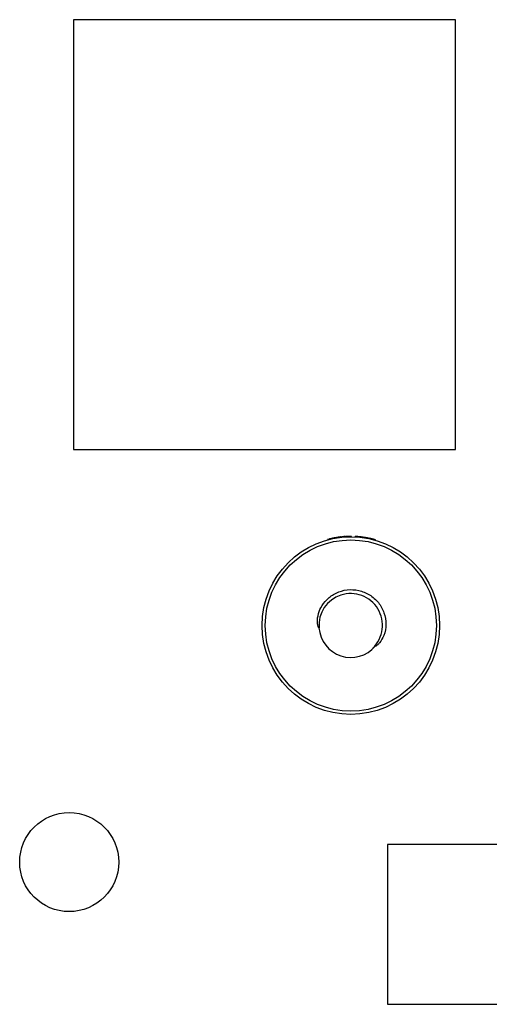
# Model space of a CAD drawing. Header units: millimetres. Extents: x 3 to 207, y 3 to 294.
# Tile 76 of 94: x 103 to 110, y 226 to 242. Entities that reach past the tile are written whole.
import ezdxf

# ---------------------------------------------------------------- set-up
doc = ezdxf.new("R2010")
doc.units = ezdxf.units.MM
doc.layers.add('几何体', color=7, linetype='Continuous')

msp = doc.modelspace()

# ---------------------------------------------------------------- linework, layer by layer
at = {"layer": '几何体'}
for p, q in [((109.5902, 241.6623), (103.6123, 241.6623)), ((103.6123, 241.6623), (103.6123, 234.9346)), ((109.5902, 234.9346), (109.5902, 241.6623)), ((103.6123, 234.9346), (109.5902, 234.9346)), ((107.6166, 233.5348), (107.5903, 233.528)), ((107.5903, 233.528), (107.5916, 233.5231)), ((107.6179, 233.5299), (107.6166, 233.5348)), ((107.6527, 233.5433), (107.6262, 233.5371)), ((107.6274, 233.5323), (107.6262, 233.5371)), ((107.6538, 233.5384), (107.6527, 233.5433)), ((107.6577, 233.5392), (107.6566, 233.5441)), ((107.6682, 233.5415), (107.6671, 233.5464)), ((107.7041, 233.5536), (107.6774, 233.5485)), ((107.6774, 233.5485), (107.6784, 233.5436)), ((107.6936, 233.5516), (107.6936, 233.5517)), ((107.7138, 233.5553), (107.7041, 233.5536)), ((107.705, 233.5487), (107.7041, 233.5536)), ((107.7406, 233.5598), (107.7138, 233.5553)), ((107.7147, 233.5504), (107.7138, 233.5553)), ((107.7286, 233.5578), (107.7286, 233.5578)), ((107.7414, 233.5548), (107.7406, 233.5598)), ((107.7453, 233.5554), (107.7446, 233.5604)), ((107.7559, 233.557), (107.7552, 233.5619)), ((107.8022, 233.5679), (107.782, 233.5655)), ((107.7826, 233.5606), (107.782, 233.5655)), ((107.7987, 233.5675), (107.7976, 233.5674)), ((107.8, 233.5676), (107.7989, 233.5675)), ((107.8028, 233.5629), (107.8022, 233.5679)), ((107.8137, 233.5641), (107.8132, 233.569)), ((107.8161, 233.5643), (107.8157, 233.5693)), ((107.8539, 233.5726), (107.8173, 233.5694)), ((107.8178, 233.5645), (107.8173, 233.5694)), ((107.8447, 233.5719), (107.8193, 233.5696)), ((107.8423, 233.5717), (107.8303, 233.5707)), ((107.8543, 233.5676), (107.8539, 233.5726)), ((107.8568, 233.5677), (107.8564, 233.5727)), ((107.8625, 233.5681), (107.8621, 233.5731)), ((107.8625, 233.5681), (107.8622, 233.5731)), ((107.8851, 233.5744), (107.8682, 233.5735)), ((107.8685, 233.5685), (107.8682, 233.5735)), ((107.8853, 233.5694), (107.8851, 233.5744)), ((107.9115, 233.5705), (107.9113, 233.5755)), ((107.9218, 233.5708), (107.9216, 233.5758)), ((107.9239, 233.5708), (107.9238, 233.5758)), ((107.9247, 233.5708), (107.9246, 233.5758)), ((107.953, 233.5711), (107.953, 233.5761)), ((107.9622, 233.5711), (107.9622, 233.5761)), ((108.0205, 233.5695), (108.0207, 233.5745)), ((108.0705, 233.5662), (108.0709, 233.5712)), ((108.0977, 233.5637), (108.0982, 233.5686)), ((108.1143, 233.5669), (108.1113, 233.5672)), ((108.128, 233.5652), (108.1123, 233.5671)), ((108.1659, 233.5548), (108.1667, 233.5598)), ((108.2267, 233.5492), (108.2257, 233.5443)), ((108.2486, 233.5446), (108.2267, 233.5492)), ((108.2475, 233.5397), (108.2486, 233.5446)), ((108.26, 233.5421), (108.2486, 233.5446)), ((108.2589, 233.5372), (108.26, 233.5421)), ((108.3154, 233.5233), (108.3167, 233.5281)), ((108.3383, 233.5169), (108.3397, 233.5217)), ((108.5262, 228.7535), (108.5262, 226.2534)), ((111.0263, 228.7535), (108.5262, 228.7535)), ((108.5262, 226.2534), (111.0263, 226.2534))]:
    msp.add_line(p, q, dxfattribs=at)
for centre, radius in [((107.9537, 232.1811), 1.39), ((107.9537, 232.1811), 1.34), ((103.5441, 228.4786), 0.775)]:
    msp.add_circle(centre, radius, dxfattribs=at)
for centre, radius, start, end in [((107.9537, 232.1811), 1.395, 103.57878, 103.98379), ((107.9537, 232.1811), 1.395, 99.90963, 100.74667), ((107.9537, 232.1811), 1.395, 97.7773, 99.28861), ((107.9537, 232.1811), 1.395, 97.00027, 97.38129), ((107.9537, 232.1811), 1.395, 95.36971, 95.78072), ((107.9537, 232.1811), 1.395, 90.03025, 91.1988), ((107.9537, 232.1811), 1.395, 89.65149, 90.03025), ((107.9509, 232.1845), 0.4974, 314.36656, 184.6086), ((107.9537, 232.1811), 0.5, 184.19126, 319.63385)]:
    msp.add_arc(centre, radius, start, end, dxfattribs=at)
for points, knots in [([(107.6671, 233.5464), (107.6648, 233.5459), (107.6601, 233.5449), (107.6571, 233.5442), (107.6567, 233.5441), (107.6566, 233.5441)], [0, 0, 0, 0, 0.3638366, 0.7311761, 1, 1, 1, 1]), ([(107.6936, 233.5517), (107.6903, 233.551), (107.6824, 233.5495), (107.6733, 233.5477), (107.6684, 233.5466), (107.6671, 233.5464)], [0, 0, 0, 0, 0.3524434, 0.8274478, 1, 1, 1, 1]), ([(107.7552, 233.5619), (107.7536, 233.5617), (107.7505, 233.5612), (107.7459, 233.5606), (107.7451, 233.5604), (107.7446, 233.5604)], [0, 0, 0, 0, 0.2467636, 0.48908217, 1, 1, 1, 1]), ([(107.782, 233.5655), (107.777, 233.5649), (107.7672, 233.5636), (107.7591, 233.5625), (107.7552, 233.5619)], [0, 0, 0, 0, 0.5141827, 1, 1, 1, 1]), ([(107.7976, 233.5674), (107.7964, 233.5672), (107.7936, 233.5669), (107.7889, 233.5664), (107.7855, 233.5659), (107.7837, 233.5657)], [0, 0, 0, 0, 0.2454627, 0.622731, 1, 1, 1, 1]), ([(107.8308, 233.5707), (107.83, 233.5706), (107.8284, 233.5705), (107.828, 233.5704), (107.8278, 233.5704)], [0, 0, 0, 0, 0.5030946, 1, 1, 1, 1]), ([(107.8475, 233.5721), (107.8461, 233.572), (107.8435, 233.5718), (107.8405, 233.5715), (107.8388, 233.5714), (107.8379, 233.5713), (107.8372, 233.5713), (107.8371, 233.5712), (107.837, 233.5712)], [0, 0, 0, 0, 0.3150959, 0.5654427, 0.6749576, 0.7801365, 0.8866583, 1, 1, 1, 1]), ([(107.8621, 233.5731), (107.862, 233.5731), (107.8618, 233.5731), (107.8606, 233.573), (107.8588, 233.5729), (107.8572, 233.5728), (107.8564, 233.5727)], [0, 0, 0, 0, 0.2490944, 0.4908709, 0.7373743, 1, 1, 1, 1]), ([(107.8866, 233.5745), (107.8833, 233.5743), (107.8769, 233.574), (107.871, 233.5737), (107.8682, 233.5735)], [0, 0, 0, 0, 0.5133135, 1, 1, 1, 1]), ([(107.8927, 233.5748), (107.89, 233.5747), (107.8862, 233.5745), (107.8817, 233.5743), (107.8791, 233.5741), (107.877, 233.574), (107.8749, 233.5739), (107.8745, 233.5739), (107.8743, 233.5739)], [0, 0, 0, 0, 0.2653533, 0.3811098, 0.492008, 0.6040714, 0.7231469, 1, 1, 1, 1]), ([(107.9113, 233.5755), (107.9075, 233.5754), (107.8998, 233.5751), (107.8901, 233.5747), (107.8851, 233.5744)], [0, 0, 0, 0, 0.4904595, 1, 1, 1, 1]), ([(107.905, 233.5753), (107.9024, 233.5752), (107.897, 233.575), (107.8901, 233.5747), (107.8866, 233.5745)], [0, 0, 0, 0, 0.4848962, 1, 1, 1, 1]), ([(107.9103, 233.5754), (107.9075, 233.5754), (107.902, 233.5752), (107.8959, 233.5749), (107.8927, 233.5748)], [0, 0, 0, 0, 0.4897141, 1, 1, 1, 1]), ([(107.9216, 233.5758), (107.9212, 233.5757), (107.9203, 233.5757), (107.9143, 233.5756), (107.9113, 233.5755)], [0, 0, 0, 0, 0.5179991, 1, 1, 1, 1]), ([(108.0709, 233.5712), (108.0639, 233.5718), (108.0502, 233.5728), (108.0344, 233.5738), (108.0232, 233.5744), (108.0216, 233.5745), (108.0207, 233.5745)], [0, 0, 0, 0, 0.2534297, 0.5012452, 0.7489144, 1, 1, 1, 1]), ([(108.0886, 233.5696), (108.0836, 233.5701), (108.0739, 233.571), (108.062, 233.5719), (108.0539, 233.5725), (108.0527, 233.5726), (108.0521, 233.5727)], [0, 0, 0, 0, 0.2556165, 0.5001216, 0.7428959, 1, 1, 1, 1]), ([(108.0982, 233.5686), (108.0924, 233.5692), (108.081, 233.5703), (108.0742, 233.5709), (108.0709, 233.5712)], [0, 0, 0, 0, 0.5090003, 1, 1, 1, 1]), ([(108.1667, 233.5598), (108.1543, 233.5616), (108.1291, 233.5653), (108.1086, 233.5675), (108.0982, 233.5686)], [0, 0, 0, 0, 0.4945309, 1, 1, 1, 1]), ([(108.13, 233.565), (108.1297, 233.565), (108.1293, 233.565), (108.1274, 233.5653), (108.1256, 233.5655), (108.1234, 233.5658), (108.1197, 233.5662), (108.1165, 233.5666), (108.1143, 233.5669)], [0, 0, 0, 0, 0.26870972, 0.38695611, 0.49999038, 0.61302604, 0.73127642, 1, 1, 1, 1]), ([(108.2267, 233.5492), (108.2174, 233.551), (108.199, 233.5546), (108.1774, 233.5581), (108.1667, 233.5598)], [0, 0, 0, 0, 0.5029712, 1, 1, 1, 1]), ([(108.2793, 233.5376), (108.2771, 233.5381), (108.2727, 233.5392), (108.2615, 233.5418), (108.2479, 233.5448), (108.2378, 233.5469), (108.2327, 233.548)], [0, 0, 0, 0, 0.2541087, 0.4996633, 0.7458545, 1, 1, 1, 1]), ([(108.3167, 233.5281), (108.3084, 233.5303), (108.2919, 233.5347), (108.2706, 233.5396), (108.26, 233.5421)], [0, 0, 0, 0, 0.5015473, 1, 1, 1, 1]), ([(108.3088, 233.5302), (108.3084, 233.5303), (108.3076, 233.5305), (108.3016, 233.5321), (108.2921, 233.5345), (108.2837, 233.5365), (108.2793, 233.5376)], [0, 0, 0, 0, 0.2585316, 0.4973265, 0.7375442, 1, 1, 1, 1]), ([(108.3397, 233.5217), (108.3386, 233.522), (108.3365, 233.5226), (108.3233, 233.5263), (108.3167, 233.5281)], [0, 0, 0, 0, 0.5015471, 1, 1, 1, 1]), ([(107.4551, 232.1446), (107.4546, 232.1446), (107.4534, 232.1447), (107.4513, 232.1459), (107.4473, 232.1501), (107.4382, 232.1698), (107.4268, 232.2322), (107.4337, 232.3373), (107.4824, 232.4715), (107.5775, 232.5982), (107.7203, 232.6986), (107.8947, 232.7495), (108.0795, 232.7398), (108.252, 232.6699), (108.3919, 232.5463), (108.4823, 232.3837), (108.5134, 232.2024), (108.4828, 232.0373), (108.4268, 231.9367), (108.3867, 231.8913), (108.3723, 231.8773), (108.3616, 231.8685), (108.3538, 231.8629), (108.3481, 231.8596), (108.3434, 231.8574), (108.3399, 231.8563), (108.3371, 231.8562), (108.3356, 231.8566), (108.335, 231.8571), (108.3347, 231.8573)], [0, 0, 0, 0, 0.0006985, 0.0015977, 0.003253, 0.0087509, 0.0312652, 0.0909877, 0.152658, 0.2275931, 0.3075721, 0.3913899, 0.4754608, 0.5602757, 0.6454978, 0.7299937, 0.8142624, 0.8962733, 0.9586089, 0.9715445, 0.9804261, 0.9865435, 0.9907687, 0.9937005, 0.9957521, 0.9979517, 0.9988309, 0.9995679, 1, 1, 1, 1])]:
    msp.add_open_spline(points, degree=3, knots=knots, dxfattribs=at)

doc.saveas('drawing.dxf')
